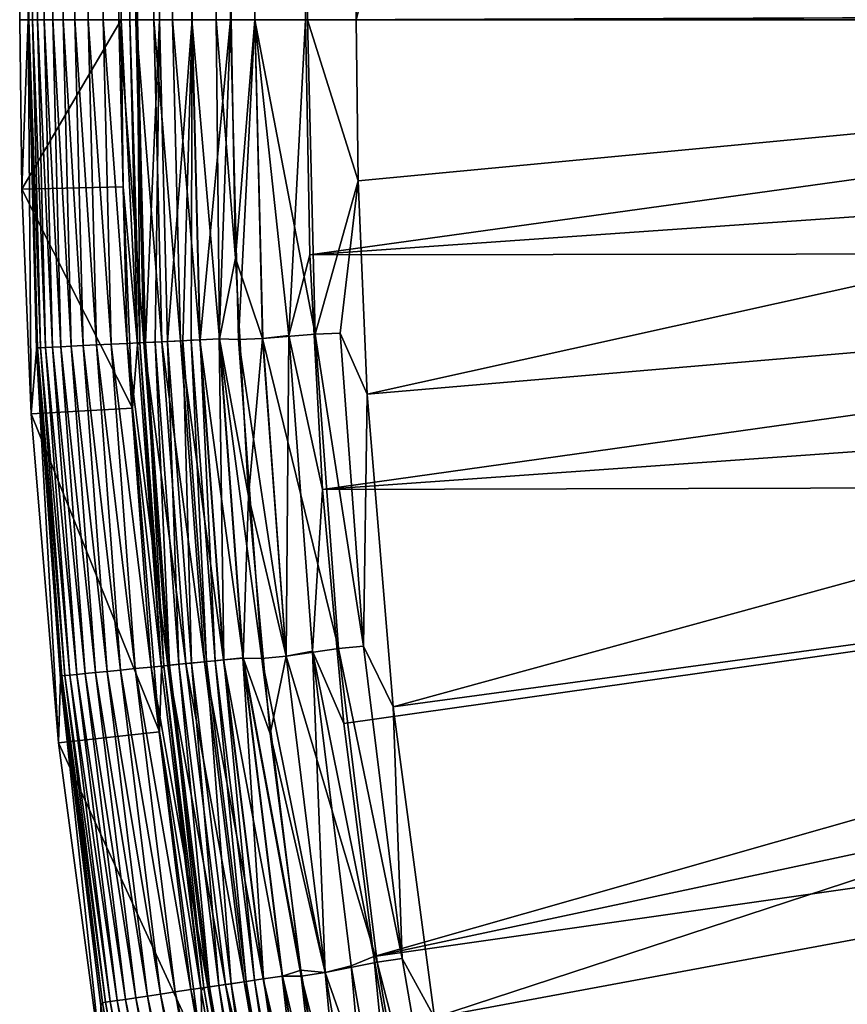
# Model space of a CAD drawing. Header units: metres. Extents: x -900 to 900, y -400 to 400.
# Tile 10 of 241: x -900 to -875, y -230 to -201. Entities that reach past the tile are written whole.
import ezdxf

# ---------------------------------------------------------------- set-up
doc = ezdxf.new("R2010")
doc.units = ezdxf.units.M

msp = doc.modelspace()

# ---------------------------------------------------------------- linework, layer by layer
at = {"layer": 'top'}
for points in [[(-899.307495, -200.734329, -5.947641), (-899.307495, -0.734328, -5.947641), (-899.561035, -200.734329, -35)], [(-899.307495, -0.734328, -5.947641), (-899.561035, -0.734328, -35), (-899.561035, -200.734329, -35)], [(-899.561035, -200.734329, -35), (-896.560913, -0.734328, -35), (-896.560913, -200.734329, -35)], [(-899.561035, -200.734329, -35), (-899.561035, -0.734328, -35), (-896.560913, -0.734328, -35)], [(-899.000977, -0.734328, -4.106106), (-899.307495, -0.734328, -5.947641), (-899.183777, -200.734329, -4.78678)], [(-899.183777, -200.734329, -4.78678), (-899.307495, -0.734328, -5.947641), (-899.286926, -200.734329, -5.501097)], [(-899.307495, -0.734328, -5.947641), (-899.307495, -200.734329, -5.947641), (-899.286926, -200.734329, -5.501097)], [(-899.03717, -200.734329, -4.218722), (-899.000977, -0.734328, -4.106106), (-899.183777, -200.734329, -4.78678)], [(-899.000977, -0.734328, -4.106106), (-899.03717, -200.734329, -4.218722), (-898.835876, -200.734329, -3.667798)], [(-898.14325, -0.734328, -2.447921), (-899.000977, -0.734328, -4.106106), (-898.58197, -200.734329, -3.139509)], [(-898.58197, -200.734329, -3.139509), (-899.000977, -0.734328, -4.106106), (-898.835876, -200.734329, -3.667798)], [(-898.277954, -200.734329, -2.638935), (-898.14325, -0.734328, -2.447921), (-898.58197, -200.734329, -3.139509)], [(-898.14325, -0.734328, -2.447921), (-898.277954, -200.734329, -2.638935), (-897.926758, -200.734329, -2.170612)], [(-896.817444, -0.734328, -1.133617), (-898.14325, -0.734328, -2.447921), (-897.531799, -200.734329, -1.738888)], [(-897.531799, -200.734329, -1.738888), (-898.14325, -0.734328, -2.447921), (-897.926758, -200.734329, -2.170612)], [(-897.096619, -200.734329, -1.347691), (-896.817444, -0.734328, -1.133617), (-897.531799, -200.734329, -1.738888)], [(-897.096619, -200.734329, -1.347691), (-896.625244, -200.734329, -1.000623), (-896.817444, -0.734328, -1.133617)], [(-896.625244, -200.734329, -1.000623), (-896.12207, -200.734329, -0.701), (-896.817444, -0.734328, -1.133617)], [(-896.817444, -0.734328, -1.133617), (-896.12207, -200.734329, -0.701), (-895.151855, -0.734328, -0.290434)], [(-896.307434, -0.734328, -5.959025), (-896.307434, -200.734329, -5.959025), (-896.560913, -0.734328, -35)], [(-896.307434, -200.734329, -5.959025), (-896.560913, -200.734329, -35), (-896.560913, -0.734328, -35)], [(-896.072815, -200.734329, -4.82471), (-896.307434, -0.734328, -5.959025), (-895.898926, -0.734328, -4.477523)], [(-896.072815, -200.734329, -4.82471), (-896.307434, -200.734329, -5.959025), (-896.307434, -0.734328, -5.959025)], [(-896.12207, -200.734329, -0.701), (-895.591553, -200.734329, -0.451673), (-895.151855, -0.734328, -0.290434)], [(-895.424011, -200.734329, -3.865118), (-896.072815, -200.734329, -4.82471), (-895.898926, -0.734328, -4.477523)], [(-895.424011, -200.734329, -3.865118), (-895.898926, -0.734328, -4.477523), (-894.807495, -0.734328, -3.395593)], [(-895.151855, -0.734328, -0.290434), (-895.591553, -200.734329, -0.451673), (-895.03894, -200.734329, -0.255184)], [(-894.458801, -200.734329, -3.22474), (-895.424011, -200.734329, -3.865118), (-894.807495, -0.734328, -3.395593)], [(-893.307678, -0.734328), (-895.151855, -0.734328, -0.290434), (-894.469604, -200.734329, -0.113575)], [(-895.151855, -0.734328, -0.290434), (-895.03894, -200.734329, -0.255184), (-894.469604, -200.734329, -0.113575)], [(-894.458801, -200.734329, -3.22474), (-894.807495, -0.734328, -3.395593), (-893.32251, -0.734328, -3)], [(-893.307678, -0.734328), (-894.469604, -200.734329, -0.113575), (-893.754395, -200.734329, -0.016652)], [(-893.32251, -200.734329, -3), (-894.458801, -200.734329, -3.22474), (-893.32251, -0.734328, -3)], [(-893.307678, -200.734329), (-893.307678, -0.734328), (-893.754395, -200.734329, -0.016652)], [(-893.32251, -200.734329, -3), (-892.603882, -0.734328, -3), (-892.603882, -200.734329, -3)], [(-893.32251, -200.734329, -3), (-893.32251, -0.734328, -3), (-892.603882, -0.734328, -3)], [(-892.603882, -0.734328), (-893.307678, -0.734328), (-892.603882, -200.734329)], [(-893.307678, -0.734328), (-893.307678, -200.734329), (-892.603882, -200.734329)], [(-891.111328, -200.734329, -3.399924), (-892.603882, -200.734329, -3), (-891.582947, -0.734328, -3.180022)], [(-891.582947, -0.734328, -3.180022), (-892.603882, -200.734329, -3), (-892.08551, -0.734328, -3.04535)], [(-892.603882, -200.734329, -3), (-892.603882, -0.734328, -3), (-892.08551, -0.734328, -3.04535)], [(-891.563354, -0.734328, -0.091617), (-892.603882, -200.734329), (-891.05304, -200.734329, -0.204963)], [(-891.563354, -0.734328, -0.091617), (-892.603882, -0.734328), (-892.603882, -200.734329)], [(-891.111328, -0.734328, -3.399924), (-891.111328, -200.734329, -3.399924), (-891.582947, -0.734328, -3.180022)], [(-890.554504, -0.734328, -0.3623), (-891.563354, -0.734328, -0.091617), (-891.05304, -200.734329, -0.204963)], [(-891.111328, -200.734329, -3.399924), (-891.111328, -0.734328, -3.399924), (-840.806519, -200.543762, -32.443417)], [(-890.554504, -0.734328, -0.3623), (-891.05304, -200.734329, -0.204963), (-889.607849, -200.734329, -0.803848)], [(-889.607849, -0.734328, -0.803848), (-890.554504, -0.734328, -0.3623), (-889.607849, -200.734329, -0.803848)], [(-839.306519, -200.543762, -29.845343), (-839.306519, -0.734328, -29.845343), (-889.607849, -200.734329, -0.803848)], [(-889.607849, -200.734329, -0.803848), (-839.306519, -0.734328, -29.845343), (-889.607849, -0.734328, -0.803848)], [(-899.307495, -200.734329, -5.947641), (-899.561035, -200.734329, -35), (-899.497986, -205.741074, -35)], [(-899.497986, -205.741074, -35), (-899.561035, -200.734329, -35), (-896.560913, -200.734329, -35)], [(-899.307495, -200.734329, -5.947641), (-899.497986, -205.741074, -35), (-899.219727, -212.378952, -35)], [(-896.560913, -200.734329, -35), (-896.498779, -205.665878, -35), (-899.497986, -205.741074, -35)], [(-899.286926, -200.734329, -5.501097), (-899.307495, -200.734329, -5.947641), (-899.032227, -210.426285, -5.365363)], [(-899.307495, -200.734329, -5.947641), (-899.068298, -210.477844, -5.947641), (-899.032227, -210.426285, -5.365363)], [(-899.068298, -210.477844, -5.947641), (-899.307495, -200.734329, -5.947641), (-899.219727, -212.378952, -35)], [(-899.183777, -200.734329, -4.78678), (-899.286926, -200.734329, -5.501097), (-898.941711, -210.42186, -4.786941)], [(-899.286926, -200.734329, -5.501097), (-899.032227, -210.426285, -5.365363), (-898.941711, -210.42186, -4.786941)], [(-899.03717, -200.734329, -4.218722), (-899.183777, -200.734329, -4.78678), (-898.795593, -210.414719, -4.218875)], [(-899.183777, -200.734329, -4.78678), (-898.941711, -210.42186, -4.786941), (-898.795593, -210.414719, -4.218875)], [(-898.835876, -200.734329, -3.667798), (-899.03717, -200.734329, -4.218722), (-898.594971, -210.404922, -3.667668)], [(-899.03717, -200.734329, -4.218722), (-898.795593, -210.414719, -4.218875), (-898.594971, -210.404922, -3.667668)], [(-898.58197, -200.734329, -3.139509), (-898.835876, -200.734329, -3.667798), (-898.34137, -210.392517, -3.139467)], [(-898.835876, -200.734329, -3.667798), (-898.594971, -210.404922, -3.667668), (-898.34137, -210.392517, -3.139467)], [(-898.277954, -200.734329, -2.638935), (-898.58197, -200.734329, -3.139509), (-898.037598, -210.37767, -2.639013)], [(-898.58197, -200.734329, -3.139509), (-898.34137, -210.392517, -3.139467), (-898.037598, -210.37767, -2.639013)], [(-897.926758, -200.734329, -2.170612), (-898.277954, -200.734329, -2.638935), (-897.68689, -210.360535, -2.170691)], [(-898.277954, -200.734329, -2.638935), (-898.037598, -210.37767, -2.639013), (-897.68689, -210.360535, -2.170691)], [(-897.531799, -200.734329, -1.738888), (-897.926758, -200.734329, -2.170612), (-897.292542, -210.341263, -1.738888)], [(-897.926758, -200.734329, -2.170612), (-897.68689, -210.360535, -2.170691), (-897.292542, -210.341263, -1.738888)], [(-897.096619, -200.734329, -1.347691), (-897.531799, -200.734329, -1.738888), (-896.857788, -210.320007, -1.34779)], [(-897.531799, -200.734329, -1.738888), (-897.292542, -210.341263, -1.738888), (-896.857788, -210.320007, -1.34779)], [(-896.625244, -200.734329, -1.000623), (-897.096619, -200.734329, -1.347691), (-896.387024, -210.296997, -1.000777)], [(-897.096619, -200.734329, -1.347691), (-896.857788, -210.320007, -1.34779), (-896.387024, -210.296997, -1.000777)], [(-896.12207, -200.734329, -0.701), (-896.625244, -200.734329, -1.000623), (-895.884521, -210.272446, -0.70103)], [(-896.625244, -200.734329, -1.000623), (-896.387024, -210.296997, -1.000777), (-895.884521, -210.272446, -0.70103)], [(-896.307434, -200.734329, -5.959025), (-896.071899, -210.330643, -5.959025), (-896.560913, -200.734329, -35)], [(-896.071899, -210.330643, -5.959025), (-896.498779, -205.665878, -35), (-896.560913, -200.734329, -35)], [(-896.071899, -210.330643, -5.959025), (-896.307434, -200.734329, -5.959025), (-896.007813, -210.278473, -5.381563)], [(-896.007813, -210.278473, -5.381563), (-896.307434, -200.734329, -5.959025), (-896.072815, -200.734329, -4.82471)], [(-895.591553, -200.734329, -0.451673), (-896.12207, -200.734329, -0.701), (-895.354797, -210.246552, -0.451727)], [(-896.12207, -200.734329, -0.701), (-895.884521, -210.272446, -0.70103), (-895.354797, -210.246552, -0.451727)], [(-896.007813, -210.278473, -5.381563), (-896.072815, -200.734329, -4.82471), (-895.835327, -210.270035, -4.82471)], [(-895.835327, -210.270035, -4.82471), (-896.072815, -200.734329, -4.82471), (-895.424011, -200.734329, -3.865118)], [(-895.835327, -210.270035, -4.82471), (-895.424011, -200.734329, -3.865118), (-895.557983, -210.256485, -4.312942)], [(-895.03894, -200.734329, -0.255184), (-895.591553, -200.734329, -0.451673), (-894.80249, -210.219559, -0.255695)], [(-895.591553, -200.734329, -0.451673), (-895.354797, -210.246552, -0.451727), (-894.80249, -210.219559, -0.255695)], [(-895.557983, -210.256485, -4.312942), (-895.424011, -200.734329, -3.865118), (-895.187317, -210.238358, -3.865118)], [(-895.187317, -210.238358, -3.865118), (-895.424011, -200.734329, -3.865118), (-894.458801, -200.734329, -3.22474)], [(-895.187317, -210.238358, -3.865118), (-894.458801, -200.734329, -3.22474), (-894.736816, -210.216339, -3.497899)], [(-894.469604, -200.734329, -0.113575), (-895.03894, -200.734329, -0.255184), (-894.233887, -210.191772, -0.114353)], [(-895.03894, -200.734329, -0.255184), (-894.80249, -210.219559, -0.255695), (-894.233887, -210.191772, -0.114353)], [(-894.458801, -200.734329, -3.22474), (-894.486816, -210.204132, -3.348771), (-894.736816, -210.216339, -3.497899)], [(-894.223267, -210.191254, -3.22474), (-894.486816, -210.204132, -3.348771), (-894.458801, -200.734329, -3.22474)], [(-893.754395, -200.734329, -0.016652), (-894.469604, -200.734329, -0.113575), (-893.655396, -210.163498, -0.028766)], [(-894.469604, -200.734329, -0.113575), (-894.233887, -210.191772, -0.114353), (-893.655396, -210.163498, -0.028766)], [(-893.32251, -200.734329, -3), (-894.223267, -210.191254, -3.22474), (-894.458801, -200.734329, -3.22474)], [(-893.665588, -210.163986, -3.056892), (-894.223267, -210.191254, -3.22474), (-893.32251, -200.734329, -3)], [(-893.655396, -210.163498, -0.028766), (-893.178833, -207.778366), (-893.754395, -200.734329, -0.016652)], [(-893.178833, -207.778366), (-893.307678, -200.734329), (-893.754395, -200.734329, -0.016652)], [(-893.090515, -210.184189, -3), (-893.665588, -210.163986, -3.056892), (-893.32251, -200.734329, -3)], [(-893.090515, -210.184189, -3), (-893.32251, -200.734329, -3), (-892.603882, -200.734329, -3)], [(-892.603882, -200.734329), (-893.307678, -200.734329), (-893.178833, -207.778366)], [(-892.603882, -200.734329), (-893.178833, -207.778366), (-892.37677, -210.149124)], [(-892.603882, -200.734329, -3), (-892.372742, -210.148926, -3), (-893.090515, -210.184189, -3)], [(-891.598938, -210.062973, -3.101714), (-892.372742, -210.148926, -3), (-892.603882, -200.734329, -3)], [(-892.603882, -200.734329, -3), (-891.111328, -200.734329, -3.399924), (-891.598938, -210.062973, -3.101714)], [(-891.05304, -200.734329, -0.204963), (-892.603882, -200.734329), (-890.823547, -210.025085, -0.204445)], [(-892.603882, -200.734329), (-892.37677, -210.149124), (-890.823547, -210.025085, -0.204445)], [(-891.111328, -200.734329, -3.399924), (-890.98468, -207.677902, -3.399924), (-891.598938, -210.062973, -3.101714)], [(-840.806335, -200.734329, -32.443527), (-891.111328, -200.734329, -3.399924), (-840.806519, -200.543762, -32.443417)], [(-891.111328, -200.734329, -3.399924), (-840.806335, -200.734329, -32.443527), (-890.98468, -207.677902, -3.399924)], [(-889.607849, -200.734329, -0.803848), (-891.05304, -200.734329, -0.204963), (-889.547974, -205.491623, -0.803848)], [(-891.05304, -200.734329, -0.204963), (-890.823547, -210.025085, -0.204445), (-889.547974, -205.491623, -0.803848)], [(-840.806335, -200.734329, -32.443527), (-840.757385, -204.174149, -32.447369), (-890.98468, -207.677902, -3.399924)], [(-839.306335, -200.734329, -29.845451), (-839.306519, -200.543762, -29.845343), (-889.607849, -200.734329, -0.803848)], [(-839.306335, -200.734329, -29.845451), (-889.607849, -200.734329, -0.803848), (-889.547974, -205.491623, -0.803848)], [(-889.283508, -211.798798, -0.803848), (-839.306335, -200.734329, -29.845451), (-889.547974, -205.491623, -0.803848)], [(-839.127136, -207.507172, -29.852839), (-839.306335, -200.734329, -29.845451), (-889.283508, -211.798798, -0.803848)], [(-890.98468, -207.677902, -3.399924), (-840.757385, -204.174149, -32.447369), (-840.62439, -207.611755, -32.450905)], [(-896.498779, -205.665878, -35), (-896.224731, -212.204086, -35), (-899.497986, -205.741074, -35)], [(-896.498779, -205.665878, -35), (-896.071899, -210.330643, -5.959025), (-896.224731, -212.204086, -35)], [(-889.547974, -205.491623, -0.803848), (-890.823547, -210.025085, -0.204445), (-890.081299, -209.9888, -0.456723)], [(-889.283508, -211.798798, -0.803848), (-889.547974, -205.491623, -0.803848), (-890.081299, -209.9888, -0.456723)], [(-899.497986, -205.741074, -35), (-896.224731, -212.204086, -35), (-899.219727, -212.378952, -35)], [(-891.598938, -210.062973, -3.101714), (-890.98468, -207.677902, -3.399924), (-890.604858, -214.612244, -3.399924)], [(-890.98468, -207.677902, -3.399924), (-840.62439, -207.611755, -32.450905), (-890.604858, -214.612244, -3.399924)], [(-840.62439, -207.611755, -32.450905), (-840.407593, -211.04512, -32.454144), (-890.604858, -214.612244, -3.399924)], [(-888.514221, -221.03038, -0.803848), (-839.127136, -207.507172, -29.852839), (-889.283508, -211.798798, -0.803848)], [(-838.615112, -214.274445, -29.859097), (-839.127136, -207.507172, -29.852839), (-888.514221, -221.03038, -0.803848)], [(-892.792358, -214.812988), (-893.178833, -207.778366), (-893.655396, -210.163498, -0.028766)], [(-893.178833, -207.778366), (-892.792358, -214.812988), (-892.37677, -210.149124)], [(-890.823547, -210.025085, -0.204445), (-892.37677, -210.149124), (-890.132202, -219.314987, -0.204445)], [(-891.679993, -219.540833, -3), (-892.372742, -210.148926, -3), (-891.598938, -210.062973, -3.101714)], [(-890.904785, -219.390778, -3.101714), (-891.679993, -219.540833, -3), (-891.598938, -210.062973, -3.101714)], [(-891.598938, -210.062973, -3.101714), (-890.604858, -214.612244, -3.399924), (-890.904785, -219.390778, -3.101714)], [(-890.823547, -210.025085, -0.204445), (-889.392639, -219.242432, -0.456723), (-890.081299, -209.9888, -0.456723)], [(-890.132202, -219.314987, -0.204445), (-889.392639, -219.242432, -0.456723), (-890.823547, -210.025085, -0.204445)], [(-890.081299, -209.9888, -0.456723), (-889.392639, -219.242432, -0.456723), (-889.283508, -211.798798, -0.803848)], [(-897.68689, -210.360535, -2.170691), (-898.037598, -210.37767, -2.639013), (-896.970642, -219.98587, -2.170691)], [(-897.292542, -210.341263, -1.738888), (-897.68689, -210.360535, -2.170691), (-896.577637, -219.947311, -1.738888)], [(-897.68689, -210.360535, -2.170691), (-896.970642, -219.98587, -2.170691), (-896.577637, -219.947311, -1.738888)], [(-896.857788, -210.320007, -1.34779), (-897.292542, -210.341263, -1.738888), (-896.144531, -219.904816, -1.34779)], [(-897.292542, -210.341263, -1.738888), (-896.577637, -219.947311, -1.738888), (-896.144531, -219.904816, -1.34779)], [(-896.387024, -210.296997, -1.000777), (-896.857788, -210.320007, -1.34779), (-895.675415, -219.858795, -1.000777)], [(-896.857788, -210.320007, -1.34779), (-896.144531, -219.904816, -1.34779), (-895.675415, -219.858795, -1.000777)], [(-895.884521, -210.272446, -0.70103), (-896.387024, -210.296997, -1.000777), (-895.174805, -219.809692, -0.70103)], [(-896.387024, -210.296997, -1.000777), (-895.675415, -219.858795, -1.000777), (-895.174805, -219.809692, -0.70103)], [(-896.071899, -210.330643, -5.959025), (-895.365723, -219.903854, -5.959025), (-896.224731, -212.204086, -35)], [(-895.365723, -219.903854, -5.959025), (-896.071899, -210.330643, -5.959025), (-896.007813, -210.278473, -5.381563)], [(-895.297607, -219.821732, -5.381563), (-896.007813, -210.278473, -5.381563), (-895.835327, -210.270035, -4.82471)], [(-895.365723, -219.903854, -5.959025), (-896.007813, -210.278473, -5.381563), (-895.297607, -219.821732, -5.381563)], [(-895.354797, -210.246552, -0.451727), (-895.884521, -210.272446, -0.70103), (-894.646973, -219.757904, -0.451727)], [(-895.884521, -210.272446, -0.70103), (-895.174805, -219.809692, -0.70103), (-894.646973, -219.757904, -0.451727)], [(-895.125732, -219.804871, -4.82471), (-895.835327, -210.270035, -4.82471), (-895.557983, -210.256485, -4.312942)], [(-895.297607, -219.821732, -5.381563), (-895.835327, -210.270035, -4.82471), (-895.125732, -219.804871, -4.82471)], [(-894.849426, -219.777771, -4.312942), (-895.557983, -210.256485, -4.312942), (-895.187317, -210.238358, -3.865118)], [(-895.125732, -219.804871, -4.82471), (-895.557983, -210.256485, -4.312942), (-894.849426, -219.777771, -4.312942)], [(-894.80249, -210.219559, -0.255695), (-895.354797, -210.246552, -0.451727), (-894.09668, -219.703918, -0.255695)], [(-895.354797, -210.246552, -0.451727), (-894.646973, -219.757904, -0.451727), (-894.09668, -219.703918, -0.255695)], [(-894.480103, -219.741531, -3.865118), (-895.187317, -210.238358, -3.865118), (-894.736816, -210.216339, -3.497899)], [(-894.849426, -219.777771, -4.312942), (-895.187317, -210.238358, -3.865118), (-894.480103, -219.741531, -3.865118)], [(-894.233887, -210.191772, -0.114353), (-894.80249, -210.219559, -0.255695), (-893.530151, -219.648346, -0.114353)], [(-894.80249, -210.219559, -0.255695), (-894.09668, -219.703918, -0.255695), (-893.530151, -219.648346, -0.114353)], [(-894.486816, -210.204132, -3.348771), (-894.03125, -219.697495, -3.497899), (-894.736816, -210.216339, -3.497899)], [(-894.736816, -210.216339, -3.497899), (-894.03125, -219.697495, -3.497899), (-894.480103, -219.741531, -3.865118)], [(-893.782166, -219.673065, -3.348771), (-894.486816, -210.204132, -3.348771), (-894.223267, -210.191254, -3.22474)], [(-894.03125, -219.697495, -3.497899), (-894.486816, -210.204132, -3.348771), (-893.782166, -219.673065, -3.348771)], [(-893.655396, -210.163498, -0.028766), (-894.233887, -210.191772, -0.114353), (-892.953796, -219.591797, -0.028766)], [(-894.233887, -210.191772, -0.114353), (-893.530151, -219.648346, -0.114353), (-892.953796, -219.591797, -0.028766)], [(-893.519592, -219.647308, -3.22474), (-894.223267, -210.191254, -3.22474), (-893.665588, -210.163986, -3.056892)], [(-893.782166, -219.673065, -3.348771), (-894.223267, -210.191254, -3.22474), (-893.519592, -219.647308, -3.22474)], [(-893.090515, -210.184189, -3), (-892.395142, -219.611267, -3), (-893.665588, -210.163986, -3.056892)], [(-892.395142, -219.611267, -3), (-892.963928, -219.592789, -3.056892), (-893.665588, -210.163986, -3.056892)], [(-893.665588, -210.163986, -3.056892), (-892.963928, -219.592789, -3.056892), (-893.519592, -219.647308, -3.22474)], [(-892.953796, -219.591797, -0.028766), (-892.792358, -214.812988), (-893.655396, -210.163498, -0.028766)], [(-892.372742, -210.148926, -3), (-891.679993, -219.540833, -3), (-893.090515, -210.184189, -3)], [(-893.090515, -210.184189, -3), (-891.679993, -219.540833, -3), (-892.395142, -219.611267, -3)], [(-892.37677, -210.149124), (-892.792358, -214.812988), (-891.68396, -219.541229)], [(-892.37677, -210.149124), (-891.68396, -219.541229), (-890.132202, -219.314987, -0.204445)], [(-899.068298, -210.477844, -5.947641), (-899.219727, -212.378952, -35), (-898.409607, -222.101273, -35)], [(-899.032227, -210.426285, -5.365363), (-899.068298, -210.477844, -5.947641), (-898.311035, -220.117371, -5.365363)], [(-899.068298, -210.477844, -5.947641), (-898.351318, -220.197906, -5.947641), (-898.311035, -220.117371, -5.365363)], [(-898.351318, -220.197906, -5.947641), (-899.068298, -210.477844, -5.947641), (-898.409607, -222.101273, -35)], [(-898.941711, -210.42186, -4.786941), (-899.032227, -210.426285, -5.365363), (-898.220825, -220.108521, -4.786941)], [(-899.032227, -210.426285, -5.365363), (-898.311035, -220.117371, -5.365363), (-898.220825, -220.108521, -4.786941)], [(-898.795593, -210.414719, -4.218875), (-898.941711, -210.42186, -4.786941), (-898.075256, -220.094238, -4.218875)], [(-898.941711, -210.42186, -4.786941), (-898.220825, -220.108521, -4.786941), (-898.075256, -220.094238, -4.218875)], [(-898.594971, -210.404922, -3.667668), (-898.795593, -210.414719, -4.218875), (-897.875366, -220.074631, -3.667668)], [(-898.795593, -210.414719, -4.218875), (-898.075256, -220.094238, -4.218875), (-897.875366, -220.074631, -3.667668)], [(-898.34137, -210.392517, -3.139467), (-898.594971, -210.404922, -3.667668), (-897.622681, -220.049835, -3.139467)], [(-898.594971, -210.404922, -3.667668), (-897.875366, -220.074631, -3.667668), (-897.622681, -220.049835, -3.139467)], [(-898.037598, -210.37767, -2.639013), (-898.34137, -210.392517, -3.139467), (-897.320007, -220.020142, -2.639013)], [(-898.34137, -210.392517, -3.139467), (-897.622681, -220.049835, -3.139467), (-897.320007, -220.020142, -2.639013)], [(-898.037598, -210.37767, -2.639013), (-897.320007, -220.020142, -2.639013), (-896.970642, -219.98587, -2.170691)], [(-890.604858, -214.612244, -3.399924), (-840.407593, -211.04512, -32.454144), (-840.107117, -214.472153, -32.457088)], [(-889.392639, -219.242432, -0.456723), (-888.514221, -221.03038, -0.803848), (-889.283508, -211.798798, -0.803848)], [(-896.224731, -212.204086, -35), (-895.42688, -221.778488, -35), (-899.219727, -212.378952, -35)], [(-899.219727, -212.378952, -35), (-895.42688, -221.778488, -35), (-898.409607, -222.101273, -35)], [(-896.224731, -212.204086, -35), (-895.365723, -219.903854, -5.959025), (-895.42688, -221.778488, -35)], [(-887.293213, -230.21315, -0.803848), (-838.615112, -214.274445, -29.859097), (-888.514221, -221.03038, -0.803848)], [(-837.767822, -221.024963, -29.86421), (-838.615112, -214.274445, -29.859097), (-887.293213, -230.21315, -0.803848)], [(-890.604858, -214.612244, -3.399924), (-889.972351, -221.528122, -3.399924), (-890.904785, -219.390778, -3.101714)], [(-840.107117, -214.472153, -32.457088), (-889.972351, -221.528122, -3.399924), (-890.604858, -214.612244, -3.399924)], [(-889.088013, -228.416321, -3.399924), (-889.972351, -221.528122, -3.399924), (-840.107117, -214.472153, -32.457088)], [(-839.723206, -217.890854, -32.45974), (-889.088013, -228.416321, -3.399924), (-840.107117, -214.472153, -32.457088)], [(-892.953796, -219.591797, -0.028766), (-892.148865, -221.828751), (-892.792358, -214.812988)], [(-892.792358, -214.812988), (-892.148865, -221.828751), (-891.68396, -219.541229)], [(-839.723206, -217.890854, -32.45974), (-839.25592, -221.299149, -32.462105), (-889.088013, -228.416321, -3.399924)], [(-890.132202, -219.314987, -0.204445), (-891.68396, -219.541229), (-888.985291, -228.577805, -0.204445)], [(-888.250183, -228.469086, -0.456723), (-889.392639, -219.242432, -0.456723), (-890.132202, -219.314987, -0.204445)], [(-888.985291, -228.577805, -0.204445), (-888.250183, -228.469086, -0.456723), (-890.132202, -219.314987, -0.204445)], [(-888.250183, -228.469086, -0.456723), (-888.514221, -221.03038, -0.803848), (-889.392639, -219.242432, -0.456723)], [(-893.530151, -219.648346, -0.114353), (-894.09668, -219.703918, -0.255695), (-892.36261, -229.077332, -0.114353)], [(-892.860718, -229.151001, -3.497899), (-894.03125, -219.697495, -3.497899), (-893.782166, -219.673065, -3.348771)], [(-892.613098, -229.114395, -3.348771), (-893.782166, -219.673065, -3.348771), (-893.519592, -219.647308, -3.22474)], [(-892.860718, -229.151001, -3.497899), (-893.782166, -219.673065, -3.348771), (-892.613098, -229.114395, -3.348771)], [(-892.953796, -219.591797, -0.028766), (-893.530151, -219.648346, -0.114353), (-891.789734, -228.992599, -0.028766)], [(-893.530151, -219.648346, -0.114353), (-892.36261, -229.077332, -0.114353), (-891.789734, -228.992599, -0.028766)], [(-892.963928, -219.592789, -3.056892), (-892.352112, -229.07579, -3.22474), (-893.519592, -219.647308, -3.22474)], [(-893.519592, -219.647308, -3.22474), (-892.352112, -229.07579, -3.22474), (-892.613098, -229.114395, -3.348771)], [(-892.395142, -219.611267, -3), (-891.238037, -228.992889, -3), (-892.963928, -219.592789, -3.056892)], [(-891.238037, -228.992889, -3), (-891.799866, -228.994095, -3.056892), (-892.963928, -219.592789, -3.056892)], [(-892.963928, -219.592789, -3.056892), (-891.799866, -228.994095, -3.056892), (-892.352112, -229.07579, -3.22474)], [(-891.789734, -228.992599, -0.028766), (-891.249207, -228.816299), (-892.953796, -219.591797, -0.028766)], [(-891.249207, -228.816299), (-892.148865, -221.828751), (-892.953796, -219.591797, -0.028766)], [(-891.679993, -219.540833, -3), (-890.527161, -228.887436, -3), (-892.395142, -219.611267, -3)], [(-892.395142, -219.611267, -3), (-890.527161, -228.887436, -3), (-891.238037, -228.992889, -3)], [(-891.68396, -219.541229), (-892.148865, -221.828751), (-890.531128, -228.888031)], [(-891.68396, -219.541229), (-890.531128, -228.888031), (-888.985291, -228.577805, -0.204445)], [(-890.527161, -228.887436, -3), (-891.679993, -219.540833, -3), (-890.904785, -219.390778, -3.101714)], [(-889.753174, -228.691376, -3.101714), (-890.527161, -228.887436, -3), (-890.904785, -219.390778, -3.101714)], [(-890.904785, -219.390778, -3.101714), (-889.972351, -221.528122, -3.399924), (-889.088013, -228.416321, -3.399924)], [(-889.088013, -228.416321, -3.399924), (-889.753174, -228.691376, -3.101714), (-890.904785, -219.390778, -3.101714)], [(-896.577637, -219.947311, -1.738888), (-896.970642, -219.98587, -2.170691), (-895.391663, -229.52536, -1.738888)], [(-896.144531, -219.904816, -1.34779), (-896.577637, -219.947311, -1.738888), (-894.961182, -229.461685, -1.34779)], [(-896.577637, -219.947311, -1.738888), (-895.391663, -229.52536, -1.738888), (-894.961182, -229.461685, -1.34779)], [(-895.675415, -219.858795, -1.000777), (-896.144531, -219.904816, -1.34779), (-894.494934, -229.392715, -1.000777)], [(-896.144531, -219.904816, -1.34779), (-894.961182, -229.461685, -1.34779), (-894.494934, -229.392715, -1.000777)], [(-895.174805, -219.809692, -0.70103), (-895.675415, -219.858795, -1.000777), (-893.997314, -229.319122, -0.70103)], [(-895.675415, -219.858795, -1.000777), (-894.494934, -229.392715, -1.000777), (-893.997314, -229.319122, -0.70103)], [(-895.365723, -219.903854, -5.959025), (-894.190674, -229.430862, -5.959025), (-895.42688, -221.778488, -35)], [(-894.190674, -229.430862, -5.959025), (-895.365723, -219.903854, -5.959025), (-895.297607, -219.821732, -5.381563)], [(-894.119385, -229.337173, -5.381563), (-895.297607, -219.821732, -5.381563), (-895.125732, -219.804871, -4.82471)], [(-894.190674, -229.430862, -5.959025), (-895.297607, -219.821732, -5.381563), (-894.119385, -229.337173, -5.381563)], [(-894.646973, -219.757904, -0.451727), (-895.174805, -219.809692, -0.70103), (-893.472656, -229.241516, -0.451727)], [(-895.174805, -219.809692, -0.70103), (-893.997314, -229.319122, -0.70103), (-893.472656, -229.241516, -0.451727)], [(-893.948547, -229.311905, -4.82471), (-895.125732, -219.804871, -4.82471), (-894.849426, -219.777771, -4.312942)], [(-894.119385, -229.337173, -5.381563), (-895.125732, -219.804871, -4.82471), (-893.948547, -229.311905, -4.82471)], [(-893.67395, -229.271286, -4.312942), (-894.849426, -219.777771, -4.312942), (-894.480103, -219.741531, -3.865118)], [(-893.948547, -229.311905, -4.82471), (-894.849426, -219.777771, -4.312942), (-893.67395, -229.271286, -4.312942)], [(-894.09668, -219.703918, -0.255695), (-894.646973, -219.757904, -0.451727), (-892.925781, -229.160629, -0.255695)], [(-894.646973, -219.757904, -0.451727), (-893.472656, -229.241516, -0.451727), (-892.925781, -229.160629, -0.255695)], [(-894.03125, -219.697495, -3.497899), (-893.306824, -229.216995, -3.865118), (-894.480103, -219.741531, -3.865118)], [(-894.480103, -219.741531, -3.865118), (-893.306824, -229.216995, -3.865118), (-893.67395, -229.271286, -4.312942)], [(-894.09668, -219.703918, -0.255695), (-892.925781, -229.160629, -0.255695), (-892.36261, -229.077332, -0.114353)], [(-893.306824, -229.216995, -3.865118), (-894.03125, -219.697495, -3.497899), (-892.860718, -229.151001, -3.497899)], [(-898.351318, -220.197906, -5.947641), (-898.409607, -222.101273, -35), (-897.123474, -231.772141, -35)], [(-898.311035, -220.117371, -5.365363), (-898.351318, -220.197906, -5.947641), (-897.114563, -229.780182, -5.365363)], [(-898.351318, -220.197906, -5.947641), (-897.158203, -229.871063, -5.947641), (-897.114563, -229.780182, -5.365363)], [(-897.158203, -229.871063, -5.947641), (-898.351318, -220.197906, -5.947641), (-897.123474, -231.772141, -35)], [(-898.220825, -220.108521, -4.786941), (-898.311035, -220.117371, -5.365363), (-897.024902, -229.766922, -4.786941)], [(-898.311035, -220.117371, -5.365363), (-897.114563, -229.780182, -5.365363), (-897.024902, -229.766922, -4.786941)], [(-898.075256, -220.094238, -4.218875), (-898.220825, -220.108521, -4.786941), (-896.880188, -229.745514, -4.218875)], [(-898.220825, -220.108521, -4.786941), (-897.024902, -229.766922, -4.786941), (-896.880188, -229.745514, -4.218875)], [(-897.875366, -220.074631, -3.667668), (-898.075256, -220.094238, -4.218875), (-896.681519, -229.716125, -3.667668)], [(-898.075256, -220.094238, -4.218875), (-896.880188, -229.745514, -4.218875), (-896.681519, -229.716125, -3.667668)], [(-897.622681, -220.049835, -3.139467), (-897.875366, -220.074631, -3.667668), (-896.430359, -229.678986, -3.139467)], [(-897.875366, -220.074631, -3.667668), (-896.681519, -229.716125, -3.667668), (-896.430359, -229.678986, -3.139467)], [(-897.320007, -220.020142, -2.639013), (-897.622681, -220.049835, -3.139467), (-896.129578, -229.634491, -2.639013)], [(-897.622681, -220.049835, -3.139467), (-896.430359, -229.678986, -3.139467), (-896.129578, -229.634491, -2.639013)], [(-896.970642, -219.98587, -2.170691), (-897.320007, -220.020142, -2.639013), (-895.782288, -229.58313, -2.170691)], [(-897.320007, -220.020142, -2.639013), (-896.129578, -229.634491, -2.639013), (-895.782288, -229.58313, -2.170691)], [(-896.970642, -219.98587, -2.170691), (-895.782288, -229.58313, -2.170691), (-895.391663, -229.52536, -1.738888)], [(-887.293213, -230.21315, -0.803848), (-888.514221, -221.03038, -0.803848), (-888.250183, -228.469086, -0.456723)], [(-861.700134, -230.521439, -15.338564), (-837.767822, -221.024963, -29.86421), (-887.293213, -230.21315, -0.803848)], [(-839.25592, -221.299149, -32.462105), (-887.468811, -237.797104, -3.399924), (-889.088013, -228.416321, -3.399924)], [(-839.25592, -221.299149, -32.462105), (-838.705444, -224.694992, -32.464188), (-887.468811, -237.797104, -3.399924)], [(-895.42688, -221.778488, -35), (-894.1604, -231.302231, -35), (-898.409607, -222.101273, -35)], [(-895.42688, -221.778488, -35), (-894.190674, -229.430862, -5.959025), (-894.1604, -231.302231, -35)], [(-892.148865, -221.828751), (-891.249207, -228.816299), (-890.531128, -228.888031)], [(-898.409607, -222.101273, -35), (-894.1604, -231.302231, -35), (-897.123474, -231.772141, -35)], [(-838.705444, -224.694992, -32.464188), (-885.419678, -246.937363, -3.399924), (-887.468811, -237.797104, -3.399924)], [(-838.705444, -224.694992, -32.464188), (-838.072083, -228.07637, -32.465992), (-885.419678, -246.937363, -3.399924)], [(-838.072083, -228.07637, -32.465992), (-837.356201, -231.441254, -32.467522), (-885.419678, -246.937363, -3.399924)], [(-888.985291, -228.577805, -0.204445), (-890.531128, -228.888031), (-887.387024, -237.787277, -0.204445)], [(-888.917175, -238.166214, -3), (-890.527161, -228.887436, -3), (-889.753174, -228.691376, -3.101714)], [(-888.148376, -237.938431, -3.101714), (-889.753174, -228.691376, -3.101714), (-889.088013, -228.416321, -3.399924)], [(-888.148376, -237.938431, -3.101714), (-888.917175, -238.166214, -3), (-889.753174, -228.691376, -3.101714)], [(-887.468811, -237.797104, -3.399924), (-888.148376, -237.938431, -3.101714), (-889.088013, -228.416321, -3.399924)], [(-886.658203, -237.642593, -0.456723), (-888.250183, -228.469086, -0.456723), (-888.985291, -228.577805, -0.204445)], [(-887.387024, -237.787277, -0.204445), (-886.658203, -237.642593, -0.456723), (-888.985291, -228.577805, -0.204445)], [(-886.658203, -237.642593, -0.456723), (-887.293213, -230.21315, -0.803848), (-888.250183, -228.469086, -0.456723)], [(-889.666626, -238.004776), (-891.249207, -228.816299), (-891.789734, -228.992599, -0.028766)], [(-890.531128, -228.888031), (-891.249207, -228.816299), (-889.666626, -238.004776)], [(-890.527161, -228.887436, -3), (-888.917175, -238.166214, -3), (-891.238037, -228.992889, -3)], [(-890.531128, -228.888031), (-889.666626, -238.004776), (-888.921082, -238.167007)], [(-890.531128, -228.888031), (-888.921082, -238.167007), (-887.387024, -237.787277, -0.204445)], [(-893.472656, -229.241516, -0.451727), (-893.997314, -229.319122, -0.70103), (-891.836365, -238.670532, -0.451727)], [(-892.308167, -238.764191, -4.82471), (-893.948547, -229.311905, -4.82471), (-893.67395, -229.271286, -4.312942)], [(-893.306824, -229.216995, -3.865118), (-892.035889, -238.710144, -4.312942), (-893.67395, -229.271286, -4.312942)], [(-893.67395, -229.271286, -4.312942), (-892.035889, -238.710144, -4.312942), (-892.308167, -238.764191, -4.82471)], [(-892.925781, -229.160629, -0.255695), (-893.472656, -229.241516, -0.451727), (-891.294067, -238.562881, -0.255695)], [(-893.472656, -229.241516, -0.451727), (-891.836365, -238.670532, -0.451727), (-891.294067, -238.562881, -0.255695)], [(-891.671936, -238.637894, -3.865118), (-893.306824, -229.216995, -3.865118), (-892.860718, -229.151001, -3.497899)], [(-892.035889, -238.710144, -4.312942), (-893.306824, -229.216995, -3.865118), (-891.671936, -238.637894, -3.865118)], [(-892.36261, -229.077332, -0.114353), (-892.925781, -229.160629, -0.255695), (-890.735718, -238.452042, -0.114353)], [(-892.925781, -229.160629, -0.255695), (-891.294067, -238.562881, -0.255695), (-890.735718, -238.452042, -0.114353)], [(-891.229553, -238.550079, -3.497899), (-892.860718, -229.151001, -3.497899), (-892.613098, -229.114395, -3.348771)], [(-891.671936, -238.637894, -3.865118), (-892.860718, -229.151001, -3.497899), (-891.229553, -238.550079, -3.497899)], [(-892.352112, -229.07579, -3.22474), (-890.98407, -238.501343, -3.348771), (-892.613098, -229.114395, -3.348771)], [(-892.613098, -229.114395, -3.348771), (-890.98407, -238.501343, -3.348771), (-891.229553, -238.550079, -3.497899)], [(-891.789734, -228.992599, -0.028766), (-892.36261, -229.077332, -0.114353), (-890.167664, -238.339279, -0.028766)], [(-892.36261, -229.077332, -0.114353), (-890.735718, -238.452042, -0.114353), (-890.167664, -238.339279, -0.028766)], [(-891.799866, -228.994095, -3.056892), (-890.725281, -238.449966, -3.22474), (-892.352112, -229.07579, -3.22474)], [(-892.352112, -229.07579, -3.22474), (-890.725281, -238.449966, -3.22474), (-890.98407, -238.501343, -3.348771)], [(-891.799866, -228.994095, -3.056892), (-891.238037, -228.992889, -3), (-890.177734, -238.341263, -3.056892)], [(-890.725281, -238.449966, -3.22474), (-891.799866, -228.994095, -3.056892), (-890.177734, -238.341263, -3.056892)], [(-890.167664, -238.339279, -0.028766), (-889.666626, -238.004776), (-891.789734, -228.992599, -0.028766)], [(-891.238037, -228.992889, -3), (-888.917175, -238.166214, -3), (-889.621948, -238.306412, -3)], [(-891.238037, -228.992889, -3), (-889.621948, -238.306412, -3), (-890.177734, -238.341263, -3.056892)], [(-895.391663, -229.52536, -1.738888), (-895.782288, -229.58313, -2.170691), (-893.739075, -239.048233, -1.738888)], [(-894.961182, -229.461685, -1.34779), (-895.391663, -229.52536, -1.738888), (-893.312195, -238.963501, -1.34779)], [(-895.391663, -229.52536, -1.738888), (-893.739075, -239.048233, -1.738888), (-893.312195, -238.963501, -1.34779)], [(-894.494934, -229.392715, -1.000777), (-894.961182, -229.461685, -1.34779), (-892.849915, -238.871735, -1.000777)], [(-894.961182, -229.461685, -1.34779), (-893.312195, -238.963501, -1.34779), (-892.849915, -238.871735, -1.000777)], [(-893.997314, -229.319122, -0.70103), (-894.494934, -229.392715, -1.000777), (-892.356506, -238.773788, -0.70103)], [(-894.494934, -229.392715, -1.000777), (-892.849915, -238.871735, -1.000777), (-892.356506, -238.773788, -0.70103)], [(-892.549561, -238.888748, -5.959025), (-894.190674, -229.430862, -5.959025), (-894.119385, -229.337173, -5.381563)], [(-894.190674, -229.430862, -5.959025), (-892.549561, -238.888748, -5.959025), (-894.1604, -231.302231, -35)], [(-892.4776, -238.797821, -5.381563), (-894.119385, -229.337173, -5.381563), (-893.948547, -229.311905, -4.82471)], [(-892.549561, -238.888748, -5.959025), (-894.119385, -229.337173, -5.381563), (-892.4776, -238.797821, -5.381563)], [(-893.997314, -229.319122, -0.70103), (-892.356506, -238.773788, -0.70103), (-891.836365, -238.670532, -0.451727)], [(-892.4776, -238.797821, -5.381563), (-893.948547, -229.311905, -4.82471), (-892.308167, -238.764191, -4.82471)], [(-897.114563, -229.780182, -5.365363), (-897.158203, -229.871063, -5.947641), (-895.447327, -239.38736, -5.365363)], [(-897.024902, -229.766922, -4.786941), (-897.114563, -229.780182, -5.365363), (-895.358398, -239.369705, -4.786941)], [(-897.114563, -229.780182, -5.365363), (-895.447327, -239.38736, -5.365363), (-895.358398, -239.369705, -4.786941)], [(-896.880188, -229.745514, -4.218875), (-897.024902, -229.766922, -4.786941), (-895.214966, -239.341217, -4.218875)], [(-897.024902, -229.766922, -4.786941), (-895.358398, -239.369705, -4.786941), (-895.214966, -239.341217, -4.218875)], [(-896.681519, -229.716125, -3.667668), (-896.880188, -229.745514, -4.218875), (-895.017944, -239.302124, -3.667668)], [(-896.880188, -229.745514, -4.218875), (-895.214966, -239.341217, -4.218875), (-895.017944, -239.302124, -3.667668)], [(-896.430359, -229.678986, -3.139467), (-896.681519, -229.716125, -3.667668), (-894.768921, -239.252686, -3.139467)], [(-896.681519, -229.716125, -3.667668), (-895.017944, -239.302124, -3.667668), (-894.768921, -239.252686, -3.139467)], [(-896.129578, -229.634491, -2.639013), (-896.430359, -229.678986, -3.139467), (-894.470642, -239.193481, -2.639013)], [(-896.430359, -229.678986, -3.139467), (-894.768921, -239.252686, -3.139467), (-894.470642, -239.193481, -2.639013)], [(-895.782288, -229.58313, -2.170691), (-896.129578, -229.634491, -2.639013), (-894.126343, -239.125122, -2.170691)], [(-896.129578, -229.634491, -2.639013), (-894.470642, -239.193481, -2.639013), (-894.126343, -239.125122, -2.170691)], [(-895.782288, -229.58313, -2.170691), (-894.126343, -239.125122, -2.170691), (-893.739075, -239.048233, -1.738888)]]:
    msp.add_3dface(points, dxfattribs=at)

doc.saveas('drawing.dxf')
